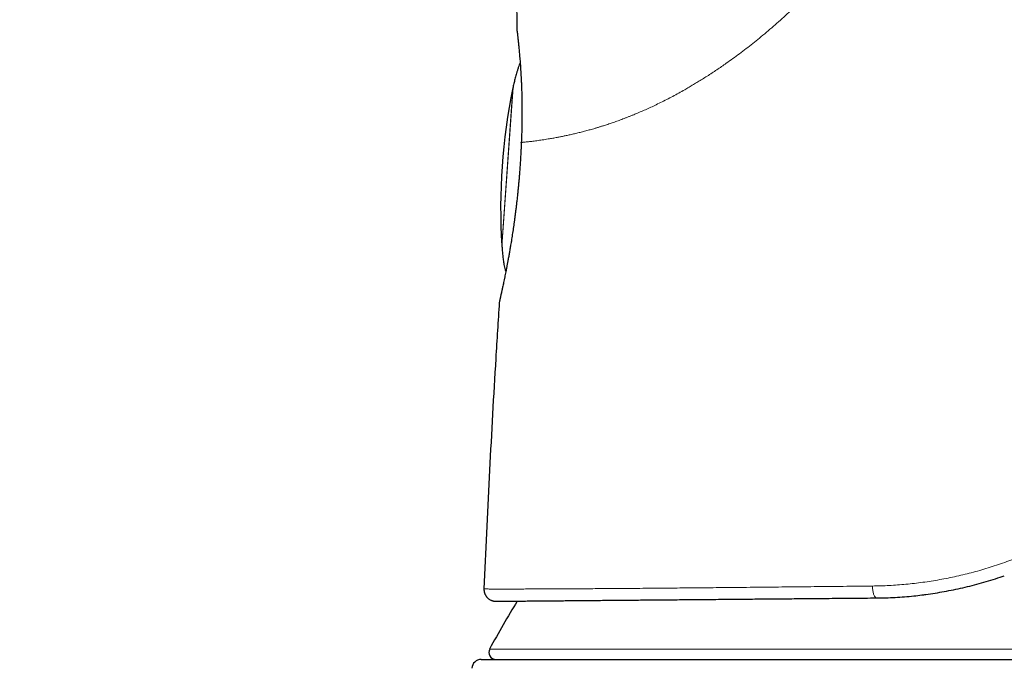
# Model space of a CAD drawing. Header units: millimetres. Extents: x 8 to 757, y 12 to 539.
# Tile 5 of 51: x 207 to 249, y 490 to 518. Entities that reach past the tile are written whole.
import ezdxf

# ---------------------------------------------------------------- set-up
doc = ezdxf.new("R2010")
doc.units = ezdxf.units.MM

msp = doc.modelspace()

# ---------------------------------------------------------------- linework, layer by layer
at = {"color": 7, "linetype": 'Continuous', "lineweight": 30}
for p, q in [((228.194, 517.411), (228.194, 517.399)), ((226.905, 496.341), (226.782, 493.667)), ((227.263, 493.145), (227.286, 493.144)), ((226.663, 490.668), (275.908, 490.668))]:
    msp.add_line(p, q, dxfattribs=at)
at = {"color": 252, "linetype": 'Continuous', "lineweight": 0}
for p, q in [((228.195, 517.402), (228.194, 517.411)), ((227.545, 508.283), (228.014, 514.991)), ((227.784, 511.637), (228.022, 515.029)), ((227.547, 508.245), (227.784, 511.637)), ((226.796, 493.524), (226.799, 493.514)), ((227.024, 491.112), (275.546, 491.112))]:
    msp.add_line(p, q, dxfattribs=at)
at = {"color": 7, "linetype": 'Continuous', "lineweight": 30, "flags": 128}
msp.add_lwpolyline([(227.443, 505.916), (227.438, 505.895), (227.434, 505.861)], dxfattribs=at)
at = {"color": 252, "linetype": 'Continuous', "lineweight": 0, "flags": 128}
msp.add_lwpolyline([(243.324, 493.792), (243.325, 493.751), (243.327, 493.709), (243.33, 493.668), (243.334, 493.628), (243.339, 493.589), (243.346, 493.551), (243.353, 493.515), (243.362, 493.481), (243.372, 493.449), (243.382, 493.419), (243.393, 493.392), (243.405, 493.368), (243.418, 493.346), (243.431, 493.328), (243.444, 493.313), (243.458, 493.301), (243.472, 493.292), (243.487, 493.287), (243.501, 493.286)], dxfattribs=at)
at = {"color": 252, "linetype": 'Continuous', "lineweight": 0}
for radius, start, end in [(634.922, 62.650722, 77.647058), (615.236, 59.975032, 76.689121)]:
    msp.add_arc((-83.349, -94.803), radius, start, end, dxfattribs=at)
at = {"color": 7, "linetype": 'Continuous', "lineweight": 30}
for centre, radius, start, end in [((252.492, 509.909), 25, 168.2712, 183.7288), ((-83.349, -94.803), 615.206, 59.996668, 76.656279), ((227.281, 493.644), 0.5, 177.3663, 193.9372), ((270.921, 467.173), 50, 148.6948, 151.3951), ((227.288, 490.968), 0.3, 151.3951, 270), ((226.663, 490.268), 0.4, 90, 176.6981)]:
    msp.add_arc(centre, radius, start, end, dxfattribs=at)
at = {"color": 252, "linetype": 'Continuous', "lineweight": 0}
for points, knots in [([(246.259, 529.587), (246.244, 529.484), (246.215, 529.277), (246.161, 528.965), (246.1, 528.651), (246.03, 528.333), (245.952, 528.011), (245.867, 527.689), (245.772, 527.358), (245.667, 527.02), (245.551, 526.674), (245.428, 526.33), (245.297, 525.988), (245.155, 525.642), (245.004, 525.294), (244.843, 524.942), (244.673, 524.594), (244.496, 524.247), (244.31, 523.903), (244.12, 523.568), (243.927, 523.241), (243.73, 522.923), (243.526, 522.607), (243.316, 522.292), (243.095, 521.974), (242.863, 521.653), (242.62, 521.329), (242.37, 521.009), (242.114, 520.692), (241.852, 520.38), (241.59, 520.078), (241.33, 519.787), (241.071, 519.506), (240.809, 519.23), (240.543, 518.958), (240.268, 518.685), (239.985, 518.412), (239.694, 518.14), (239.401, 517.874), (239.106, 517.615), (238.81, 517.361), (238.517, 517.118), (238.228, 516.885), (237.945, 516.663), (237.662, 516.449), (237.38, 516.241), (237.126, 516.06), (236.898, 515.901), (236.695, 515.764), (236.489, 515.628), (236.285, 515.495), (236.084, 515.368), (235.889, 515.247), (235.7, 515.132), (235.514, 515.022), (235.306, 514.902), (235.073, 514.771), (234.816, 514.632), (234.559, 514.498), (234.303, 514.37), (234.058, 514.251), (233.823, 514.141), (233.599, 514.04), (233.376, 513.943), (233.19, 513.865), (233.04, 513.804), (232.925, 513.758), (232.811, 513.714), (232.7, 513.671), (232.593, 513.631), (232.459, 513.582), (232.294, 513.523), (232.098, 513.457), (231.95, 513.408), (231.848, 513.376), (231.792, 513.358), (231.735, 513.34), (231.678, 513.323), (231.622, 513.306), (231.566, 513.289), (231.51, 513.273), (231.407, 513.243), (231.258, 513.201), (231.065, 513.149), (230.874, 513.1), (230.685, 513.054), (230.499, 513.011), (230.324, 512.973), (230.159, 512.938), (230.004, 512.907), (229.87, 512.881), (229.755, 512.861), (229.662, 512.844), (229.599, 512.833), (229.565, 512.828), (229.554, 512.826), (229.543, 512.824), (229.533, 512.822), (229.522, 512.821), (229.472, 512.812), (229.385, 512.799), (229.264, 512.78), (229.146, 512.763), (229.031, 512.747), (228.92, 512.732), (228.815, 512.719), (228.716, 512.707), (228.624, 512.697), (228.536, 512.687), (228.453, 512.679), (228.403, 512.674), (228.377, 512.672)], [0, 0, 0, 0, 0.009468, 0.019057, 0.028773, 0.038622, 0.04861, 0.058744, 0.068771, 0.07972, 0.090663, 0.101609, 0.112563, 0.123533, 0.135013, 0.146498, 0.157995, 0.16951, 0.181051, 0.192624, 0.203572, 0.21456, 0.225594, 0.23668, 0.247824, 0.259606, 0.271419, 0.28327, 0.295167, 0.307116, 0.319019, 0.330196, 0.341375, 0.352561, 0.36376, 0.374977, 0.386868, 0.398726, 0.410558, 0.422371, 0.43417, 0.446048, 0.45725, 0.468407, 0.479524, 0.490607, 0.501661, 0.509536, 0.517538, 0.525667, 0.533924, 0.54192, 0.549657, 0.557279, 0.564788, 0.572126, 0.58267, 0.593294, 0.604005, 0.614805, 0.625699, 0.635486, 0.645354, 0.655305, 0.665341, 0.670634, 0.675951, 0.681293, 0.68666, 0.691744, 0.696498, 0.706112, 0.715865, 0.72576, 0.728703, 0.731658, 0.734626, 0.737607, 0.7406, 0.743606, 0.746625, 0.749657, 0.760376, 0.771318, 0.782482, 0.793873, 0.80549, 0.817336, 0.82795, 0.838744, 0.849718, 0.85706, 0.864481, 0.871077, 0.871945, 0.872814, 0.873685, 0.874556, 0.875429, 0.876302, 0.886655, 0.897252, 0.908092, 0.919178, 0.930509, 0.942087, 0.953228, 0.96459, 0.976172, 0.987975, 1, 1, 1, 1]), ([(228.377, 512.672), (228.381, 512.781), (228.39, 512.999), (228.399, 513.322), (228.404, 513.638), (228.405, 513.947), (228.403, 514.248), (228.399, 514.54), (228.391, 514.823), (228.382, 515.095), (228.37, 515.356), (228.357, 515.606), (228.342, 515.842), (228.325, 516.065), (228.309, 516.272), (228.292, 516.464), (228.277, 516.639), (228.261, 516.798), (228.247, 516.939), (228.234, 517.063), (228.223, 517.168), (228.213, 517.256), (228.205, 517.325), (228.199, 517.374), (228.195, 517.405), (228.194, 517.409), (228.194, 517.411)], [0, 0, 0, 0, 0.041904, 0.08364, 0.125253, 0.166778, 0.208246, 0.249686, 0.291119, 0.332568, 0.374052, 0.415594, 0.457214, 0.498938, 0.540705, 0.582447, 0.624179, 0.665907, 0.707637, 0.74937, 0.791106, 0.832848, 0.874599, 0.916366, 0.95816, 1, 1, 1, 1]), ([(61.091, 515.703), (61.952, 515.499), (63.672, 515.089), (66.25, 514.462), (68.825, 513.824), (71.398, 513.175), (73.967, 512.515), (76.485, 511.857), (78.951, 511.202), (81.366, 510.55), (83.779, 509.888), (86.188, 509.217), (88.595, 508.536), (91, 507.846), (93.401, 507.146), (95.8, 506.436), (98.196, 505.717), (100.574, 504.993), (102.936, 504.264), (105.28, 503.53), (107.622, 502.787), (109.975, 502.03), (112.339, 501.259), (114.714, 500.474), (117.086, 499.679), (119.454, 498.875), (121.806, 498.067), (124.14, 497.254), (126.457, 496.437), (128.77, 495.611), (131.096, 494.77), (133.435, 493.914), (135.786, 493.043), (138.133, 492.163), (140.476, 491.273), (142.816, 490.374), (145.153, 489.466), (147.531, 488.53), (149.951, 487.567), (152.411, 486.575), (154.868, 485.573), (157.32, 484.56), (159.768, 483.538), (162.165, 482.524), (164.511, 481.52), (166.807, 480.528), (169.099, 479.526), (171.387, 478.514), (173.671, 477.494), (175.95, 476.465), (178.226, 475.427), (180.498, 474.379), (182.765, 473.323), (185.015, 472.263), (187.246, 471.202), (189.461, 470.138), (191.671, 469.065), (193.89, 467.977), (196.119, 466.874), (198.356, 465.755), (200.589, 464.628), (202.817, 463.491), (205.028, 462.352), (207.22, 461.212), (209.395, 460.07), (211.566, 458.919), (213.747, 457.752), (215.938, 456.569), (218.139, 455.368), (220.335, 454.159), (222.526, 452.941), (224.712, 451.715), (226.894, 450.48), (228.344, 449.649), (229.069, 449.234)], [0, 0, 0, 0, 0.014635, 0.029269, 0.043904, 0.058539, 0.073173, 0.087808, 0.101606, 0.115405, 0.129203, 0.143002, 0.1568, 0.170598, 0.184397, 0.198195, 0.211994, 0.225792, 0.239344, 0.252896, 0.266448, 0.28, 0.293798, 0.307597, 0.321395, 0.335194, 0.348992, 0.362544, 0.376096, 0.389648, 0.4032, 0.417029, 0.430857, 0.444686, 0.458514, 0.472343, 0.486171, 0.5, 0.514635, 0.529269, 0.543904, 0.558539, 0.573173, 0.587808, 0.601606, 0.615405, 0.629203, 0.643002, 0.6568, 0.670598, 0.684397, 0.698195, 0.711994, 0.725792, 0.739344, 0.752896, 0.766448, 0.78, 0.793798, 0.807597, 0.821395, 0.835194, 0.848992, 0.862544, 0.876096, 0.889648, 0.9032, 0.917029, 0.930857, 0.944686, 0.958514, 0.972343, 0.986171, 1, 1, 1, 1]), ([(228.377, 512.672), (228.374, 512.601), (228.368, 512.461), (228.356, 512.25), (228.348, 512.109), (228.343, 512.039)], [0, 0, 0, 0, 0.334898, 0.668057, 1, 1, 1, 1]), ([(228.372, 512.664), (228.372, 512.665), (228.372, 512.668), (228.375, 512.67), (228.377, 512.672)], [0, 0, 0, 0, 0.470685, 1, 1, 1, 1]), ([(228.343, 512.039), (228.338, 511.942), (228.327, 511.747), (228.306, 511.453), (228.284, 511.159), (228.255, 510.834), (228.221, 510.481), (228.18, 510.102), (228.135, 509.73), (228.087, 509.366), (228.036, 509.014), (227.984, 508.673), (227.931, 508.344), (227.877, 508.031), (227.824, 507.735), (227.771, 507.456), (227.72, 507.196), (227.67, 506.955), (227.624, 506.735), (227.582, 506.538), (227.547, 506.378), (227.519, 506.249), (227.496, 506.148), (227.477, 506.062), (227.46, 505.981), (227.446, 505.915), (227.436, 505.87), (227.435, 505.864), (227.434, 505.861)], [0, 0, 0, 0, 0.0311982, 0.0624627, 0.0938867, 0.1255622, 0.166997, 0.2085632, 0.2504541, 0.2920128, 0.3335434, 0.3752254, 0.4169421, 0.4584491, 0.4999259, 0.5413373, 0.5829624, 0.6249988, 0.6668349, 0.7085996, 0.7504802, 0.7820359, 0.8133511, 0.8445096, 0.8755972, 0.9175605, 0.9589499, 1, 1, 1, 1]), ([(243.324, 493.792), (243.56, 493.798), (244.032, 493.809), (244.748, 493.863), (245.466, 493.945), (246.185, 494.058), (246.904, 494.203), (247.621, 494.378), (248.334, 494.585), (249.042, 494.825), (249.743, 495.095), (250.201, 495.302), (250.431, 495.405)], [0, 0, 0, 0, 0.100232, 0.200205, 0.299996, 0.399681, 0.499336, 0.599038, 0.698869, 0.798911, 0.899256, 1, 1, 1, 1]), ([(226.782, 493.667), (226.784, 493.667), (226.788, 493.667), (226.822, 493.667), (226.876, 493.667), (226.952, 493.666), (227.049, 493.666), (227.165, 493.665), (227.297, 493.665), (227.445, 493.665), (227.611, 493.665), (227.794, 493.665), (227.999, 493.665), (228.226, 493.665), (228.476, 493.666), (228.744, 493.667), (229.03, 493.668), (229.334, 493.669), (229.65, 493.67), (229.976, 493.672), (230.312, 493.673), (230.662, 493.675), (231.029, 493.677), (231.417, 493.68), (231.829, 493.682), (232.265, 493.685), (232.716, 493.689), (233.182, 493.692), (233.662, 493.696), (234.146, 493.7), (234.635, 493.705), (235.125, 493.709), (235.627, 493.714), (236.141, 493.718), (236.676, 493.723), (237.234, 493.729), (237.814, 493.735), (238.406, 493.741), (239.009, 493.747), (239.623, 493.753), (240.235, 493.76), (240.846, 493.766), (241.453, 493.772), (242.068, 493.779), (242.691, 493.786), (243.113, 493.79), (243.324, 493.792)], [0, 0, 0, 0, 0.023531, 0.046955, 0.070297, 0.093578, 0.11682, 0.140046, 0.161947, 0.183869, 0.205826, 0.227836, 0.249912, 0.273333, 0.296697, 0.320015, 0.343299, 0.366562, 0.389814, 0.411739, 0.433675, 0.455631, 0.477618, 0.499643, 0.523017, 0.546371, 0.569708, 0.593031, 0.616343, 0.639645, 0.661609, 0.68357, 0.705528, 0.727487, 0.749447, 0.772744, 0.796049, 0.819364, 0.842694, 0.866042, 0.889411, 0.911468, 0.933552, 0.955665, 0.977813, 1, 1, 1, 1])]:
    msp.add_open_spline(points, degree=3, knots=knots, dxfattribs=at)
at = {"color": 7, "linetype": 'Continuous', "lineweight": 30}
for points, knots in [([(208.362, 469.563), (207.972, 469.765), (206.809, 470.367), (204.866, 471.359), (202.534, 472.541), (200.196, 473.713), (197.854, 474.875), (195.507, 476.028), (193.22, 477.139), (190.995, 478.209), (188.831, 479.24), (186.663, 480.263), (184.492, 481.278), (182.316, 482.284), (180.137, 483.282), (177.954, 484.272), (175.768, 485.254), (173.578, 486.227), (171.384, 487.193), (169.186, 488.15), (166.854, 489.155), (164.386, 490.206), (161.783, 491.302), (159.174, 492.386), (156.693, 493.404), (154.339, 494.359), (152.115, 495.252), (149.887, 496.136), (147.656, 497.011), (145.422, 497.879), (143.051, 498.789), (140.543, 499.74), (137.897, 500.729), (135.247, 501.707), (132.687, 502.639), (130.218, 503.525), (127.841, 504.369), (125.461, 505.202), (123.077, 506.027), (120.69, 506.841), (118.3, 507.647), (115.906, 508.442), (113.549, 509.216), (111.229, 509.967), (108.946, 510.697), (106.661, 511.418), (104.372, 512.131), (102.081, 512.835), (99.65, 513.571), (97.08, 514.339), (94.37, 515.135), (91.656, 515.919), (89.036, 516.664), (86.51, 517.37), (84.078, 518.04), (81.644, 518.699), (79.207, 519.35), (76.767, 519.99), (74.325, 520.621), (71.881, 521.242), (69.434, 521.853), (66.984, 522.455), (64.532, 523.047), (62.078, 523.629), (59.622, 524.202), (57.163, 524.765), (54.702, 525.318), (52.239, 525.861), (49.735, 526.403), (47.189, 526.943), (44.602, 527.48), (42.013, 528.007), (39.422, 528.523), (37.196, 528.957), (35.834, 529.216), (35.338, 529.31)], [0, 0, 0, 0, 0.007161, 0.021395, 0.03563, 0.049865, 0.0641, 0.078334, 0.092569, 0.105618, 0.118666, 0.131715, 0.144763, 0.157812, 0.17086, 0.183909, 0.196957, 0.210006, 0.223054, 0.236103, 0.249151, 0.26453, 0.279908, 0.295287, 0.310666, 0.323714, 0.336763, 0.349811, 0.36286, 0.375908, 0.388957, 0.404335, 0.419714, 0.435092, 0.450471, 0.464202, 0.477933, 0.491664, 0.505394, 0.519125, 0.532856, 0.546587, 0.560318, 0.573367, 0.586415, 0.599464, 0.612512, 0.625561, 0.638609, 0.653988, 0.669366, 0.684745, 0.700123, 0.713854, 0.727585, 0.741316, 0.755047, 0.768778, 0.782509, 0.79624, 0.809971, 0.823701, 0.837432, 0.851163, 0.864894, 0.878625, 0.892356, 0.906087, 0.919818, 0.934202, 0.948587, 0.962972, 0.977357, 0.991741, 1, 1, 1, 1]), ([(228.194, 517.411), (228.194, 517.552), (228.195, 517.834), (228.187, 518.257), (228.172, 518.679), (228.148, 519.102), (228.114, 519.523), (228.073, 519.914), (228.025, 520.273), (227.974, 520.602), (227.913, 520.928), (227.843, 521.253), (227.764, 521.576), (227.68, 521.871), (227.596, 522.138), (227.512, 522.377), (227.422, 522.614), (227.324, 522.848), (227.219, 523.078), (227.107, 523.302), (226.988, 523.521), (226.902, 523.673), (226.853, 523.75), (226.848, 523.757)], [0, 0, 0, 0, 0.06434, 0.128679, 0.193028, 0.257381, 0.321733, 0.386088, 0.436656, 0.487219, 0.537778, 0.58834, 0.638911, 0.689478, 0.728087, 0.766692, 0.805301, 0.843918, 0.882536, 0.920459, 0.958375, 0.996286, 1, 1, 1, 1]), ([(228.195, 517.403), (228.195, 517.398), (228.196, 517.389), (228.197, 517.372), (228.199, 517.356), (228.201, 517.34), (228.202, 517.326), (228.204, 517.315), (228.205, 517.305), (228.207, 517.288), (228.21, 517.259), (228.215, 517.212), (228.222, 517.153), (228.23, 517.08), (228.238, 516.999), (228.247, 516.911), (228.257, 516.817), (228.266, 516.718), (228.276, 516.613), (228.286, 516.502), (228.296, 516.386), (228.306, 516.266), (228.316, 516.142), (228.325, 516.016), (228.335, 515.887), (228.342, 515.777), (228.348, 515.687), (228.352, 515.618), (228.356, 515.548), (228.36, 515.473), (228.364, 515.39), (228.369, 515.302), (228.373, 515.208), (228.377, 515.11), (228.381, 515.003), (228.385, 514.887), (228.389, 514.762), (228.392, 514.626), (228.395, 514.48), (228.397, 514.329), (228.399, 514.174), (228.4, 514.015), (228.4, 513.848), (228.399, 513.671), (228.396, 513.486), (228.393, 513.292), (228.388, 513.091), (228.381, 512.881), (228.375, 512.737), (228.372, 512.663)], [0, 0, 0, 0, 0.01058, 0.024443, 0.037113, 0.0486, 0.058917, 0.068075, 0.076363, 0.084625, 0.110804, 0.137308, 0.169285, 0.20156, 0.233273, 0.263503, 0.293082, 0.32201, 0.350444, 0.37852, 0.406239, 0.433601, 0.460046, 0.485964, 0.511295, 0.53602, 0.548734, 0.561285, 0.573677, 0.58643, 0.600776, 0.616763, 0.631684, 0.647795, 0.665098, 0.683592, 0.70328, 0.724163, 0.746245, 0.769528, 0.791415, 0.814275, 0.838115, 0.862939, 0.888756, 0.915088, 0.942398, 0.970697, 1, 1, 1, 1]), ([(228.322, 516.063), (228.309, 516.033), (228.281, 515.965), (228.242, 515.856), (228.202, 515.737), (228.157, 515.591), (228.11, 515.419), (228.063, 515.224), (228.035, 515.093), (228.022, 515.029)], [0, 0, 0, 0, 0.091229, 0.204212, 0.321044, 0.440277, 0.629157, 0.816266, 1, 1, 1, 1]), ([(228.021, 515.027), (228.021, 515.023), (228.019, 515.017), (228.017, 515.007), (228.015, 514.999), (228.014, 514.993), (228.014, 514.99)], [0, 0, 0, 0, 0.294604, 0.529774, 0.764901, 1, 1, 1, 1]), ([(228.373, 512.66), (228.372, 512.64), (228.371, 512.597), (228.367, 512.526), (228.363, 512.445), (228.358, 512.354), (228.353, 512.253), (228.346, 512.145), (228.342, 512.071), (228.339, 512.034)], [0, 0, 0, 0, 0.0934991, 0.2087538, 0.339447, 0.4855084, 0.6468814, 0.82353, 1, 1, 1, 1]), ([(228.373, 512.66), (228.372, 512.661), (228.371, 512.662), (228.372, 512.664), (228.372, 512.664)], [0, 0, 0, 0, 0.843689, 1, 1, 1, 1]), ([(228.339, 512.034), (228.336, 511.986), (228.33, 511.87), (228.318, 511.689), (228.304, 511.492), (228.29, 511.301), (228.274, 511.118), (228.259, 510.941), (228.243, 510.771), (228.226, 510.607), (228.208, 510.434), (228.189, 510.254), (228.168, 510.069), (228.147, 509.894), (228.126, 509.728), (228.106, 509.573), (228.087, 509.428), (228.068, 509.287), (228.049, 509.151), (228.029, 509.015), (228.009, 508.882), (227.989, 508.748), (227.968, 508.615), (227.947, 508.483), (227.923, 508.334), (227.896, 508.17), (227.865, 507.991), (227.833, 507.816), (227.803, 507.653), (227.775, 507.502), (227.749, 507.363), (227.723, 507.23), (227.698, 507.106), (227.675, 506.989), (227.652, 506.875), (227.629, 506.763), (227.607, 506.656), (227.586, 506.558), (227.57, 506.482), (227.557, 506.424), (227.548, 506.38), (227.539, 506.339), (227.53, 506.299), (227.521, 506.258), (227.511, 506.215), (227.502, 506.172), (227.492, 506.13), (227.483, 506.091), (227.475, 506.054), (227.467, 506.019), (227.459, 505.987), (227.453, 505.958), (227.447, 505.934), (227.443, 505.916), (227.44, 505.903), (227.439, 505.9), (227.439, 505.899)], [0, 0, 0, 0, 0.015726, 0.037492, 0.058666, 0.07925, 0.099244, 0.118307, 0.136801, 0.154724, 0.172077, 0.193761, 0.214481, 0.234236, 0.253026, 0.27085, 0.28771, 0.303605, 0.320262, 0.336241, 0.352433, 0.368853, 0.385501, 0.402377, 0.419481, 0.443372, 0.4677, 0.492468, 0.517686, 0.53944, 0.561521, 0.5835, 0.604944, 0.625849, 0.646212, 0.66951, 0.692046, 0.713817, 0.73482, 0.746412, 0.757756, 0.768852, 0.780004, 0.79219, 0.805482, 0.819882, 0.835391, 0.85023, 0.865963, 0.882593, 0.900125, 0.918564, 0.937566, 0.957462, 0.978268, 1, 1, 1, 1]), ([(228.343, 512.039), (228.342, 512.039), (228.339, 512.038), (228.337, 512.036), (228.339, 512.035), (228.34, 512.034)], [0, 0, 0, 0, 0.347346, 0.709326, 1, 1, 1, 1]), ([(227.545, 508.284), (227.545, 508.28), (227.546, 508.272), (227.546, 508.262), (227.547, 508.254), (227.547, 508.249), (227.547, 508.247)], [0, 0, 0, 0, 0.363345, 0.598493, 0.833693, 1, 1, 1, 1]), ([(227.547, 508.245), (227.552, 508.182), (227.561, 508.055), (227.579, 507.864), (227.603, 507.672), (227.629, 507.506), (227.656, 507.367), (227.68, 507.257), (227.698, 507.186), (227.707, 507.153)], [0, 0, 0, 0, 0.170978, 0.344971, 0.520803, 0.695029, 0.801684, 0.904724, 1, 1, 1, 1]), ([(227.434, 505.861), (227.383, 505.068), (227.282, 503.482), (227.145, 501.102), (227.018, 498.722), (226.943, 497.135), (226.905, 496.341)], [0, 0, 0, 0, 0.25, 0.5, 0.75, 1, 1, 1, 1]), ([(227.444, 505.92), (227.443, 505.915), (227.44, 505.904), (227.438, 505.892), (227.437, 505.887), (227.436, 505.885)], [0, 0, 0, 0, 0.303006, 0.642285, 1, 1, 1, 1]), ([(245.429, 493.415), (245.484, 493.421), (245.67, 493.443), (245.987, 493.491), (246.38, 493.557), (246.773, 493.633), (247.168, 493.719), (247.565, 493.815), (247.963, 493.922), (248.36, 494.039), (248.684, 494.142), (248.875, 494.209), (248.935, 494.23)], [0, 0, 0, 0, 0.047113, 0.158446, 0.269797, 0.381186, 0.492635, 0.606191, 0.719855, 0.833655, 0.947624, 1, 1, 1, 1]), ([(226.796, 493.524), (226.797, 493.521), (226.798, 493.516), (226.802, 493.504), (226.807, 493.491), (226.813, 493.476), (226.82, 493.459), (226.828, 493.441), (226.837, 493.424), (226.846, 493.407), (226.856, 493.389), (226.869, 493.368), (226.885, 493.345), (226.908, 493.317), (226.938, 493.284), (226.977, 493.25), (227.02, 493.22), (227.061, 493.197), (227.097, 493.181), (227.126, 493.17), (227.15, 493.163), (227.168, 493.158), (227.179, 493.156), (227.185, 493.154), (227.189, 493.154), (227.193, 493.153), (227.197, 493.152), (227.203, 493.151), (227.211, 493.15), (227.219, 493.149), (227.227, 493.148), (227.234, 493.147), (227.241, 493.146), (227.248, 493.145), (227.254, 493.145), (227.261, 493.145), (227.265, 493.144), (227.267, 493.144)], [0, 0, 0, 0, 0.071994, 0.135653, 0.19111, 0.23856, 0.278305, 0.31086, 0.33111, 0.348497, 0.36406, 0.379242, 0.398383, 0.423705, 0.4552, 0.492714, 0.531527, 0.568231, 0.591476, 0.613714, 0.633441, 0.644513, 0.652405, 0.657187, 0.658928, 0.660747, 0.664869, 0.669958, 0.68376, 0.702965, 0.727833, 0.758482, 0.794974, 0.837348, 0.88563, 0.939841, 1, 1, 1, 1]), ([(243.501, 493.286), (243.631, 493.288), (243.891, 493.292), (244.285, 493.309), (244.681, 493.336), (245.063, 493.369), (245.313, 493.399), (245.43, 493.413)], [0, 0, 0, 0, 0.204283, 0.408836, 0.613728, 0.819026, 1, 1, 1, 1]), ([(227.286, 493.144), (227.287, 493.144), (227.289, 493.144), (227.303, 493.144), (227.327, 493.145), (227.361, 493.145), (227.403, 493.145), (227.455, 493.146), (227.516, 493.146), (227.585, 493.147), (227.668, 493.148), (227.766, 493.148), (227.883, 493.149), (228.011, 493.151), (228.152, 493.152), (228.305, 493.153), (228.462, 493.154), (228.62, 493.156), (228.778, 493.157), (228.944, 493.159), (229.119, 493.16), (229.301, 493.162), (229.49, 493.163), (229.686, 493.165), (229.89, 493.167), (230.115, 493.169), (230.362, 493.171), (230.633, 493.173), (230.915, 493.176), (231.207, 493.178), (231.51, 493.181), (231.818, 493.184), (232.13, 493.186), (232.446, 493.189), (232.77, 493.192), (233.103, 493.195), (233.444, 493.198), (233.793, 493.201), (234.151, 493.204), (234.522, 493.207), (234.907, 493.211), (235.306, 493.214), (235.712, 493.218), (236.126, 493.221), (236.548, 493.225), (236.957, 493.229), (237.353, 493.232), (237.732, 493.235), (238.116, 493.239), (238.505, 493.242), (238.896, 493.246), (239.289, 493.249), (239.684, 493.252), (240.085, 493.256), (240.517, 493.26), (240.981, 493.264), (241.475, 493.268), (241.975, 493.272), (242.479, 493.277), (242.987, 493.281), (243.33, 493.284), (243.501, 493.286)], [0, 0, 0, 0, 0.015698, 0.031393, 0.047091, 0.062798, 0.078521, 0.093985, 0.109477, 0.125002, 0.140314, 0.158537, 0.176771, 0.195026, 0.213311, 0.231636, 0.25001, 0.265595, 0.28118, 0.29677, 0.312372, 0.327991, 0.343353, 0.358742, 0.374163, 0.389545, 0.407848, 0.426152, 0.444465, 0.462796, 0.481154, 0.499547, 0.517071, 0.534579, 0.552077, 0.569574, 0.587076, 0.604592, 0.622129, 0.639656, 0.657987, 0.676297, 0.694594, 0.712887, 0.731185, 0.749496, 0.765234, 0.780943, 0.796629, 0.812297, 0.827953, 0.843324, 0.858693, 0.874067, 0.889599, 0.908055, 0.926476, 0.944872, 0.963251, 0.981624, 1, 1, 1, 1])]:
    msp.add_open_spline(points, degree=3, knots=knots, dxfattribs=at)

doc.saveas('drawing.dxf')
